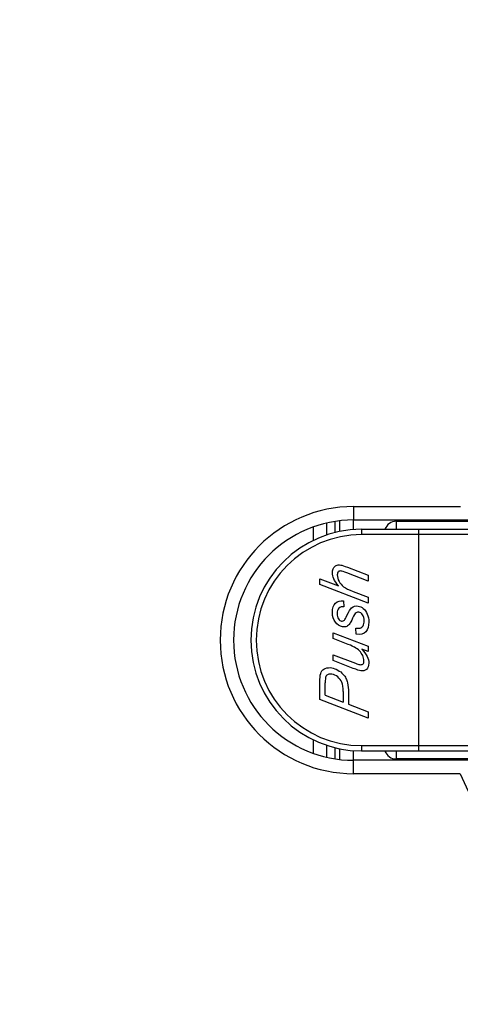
# Model space of a CAD drawing. Header units: millimetres. Extents: x 0 to 420, y 0 to 297.
# Tile 8 of 140: x 66.28 to 69.58, y 173.85 to 181.23. Entities that reach past the tile are written whole.
import ezdxf

# ---------------------------------------------------------------- set-up
doc = ezdxf.new("R2010")
doc.units = ezdxf.units.MM
doc.header["$LTSCALE"] = 23.1
doc.layers.get('0').update_dxf_attribs({"linetype": 'CONTINUOUS'})
doc.layers.add('DIM_PILOTEES', color=7, linetype='CONTINUOUS')
doc.styles.get("Standard").update_dxf_attribs({"font": 'txt', "width": 0.7})
doc.dimstyles.new('DIMSTYLE_2', dxfattribs={"dimtxt": 2.5, "dimasz": 3.5, "dimexe": 2, "dimexo": 0, "dimtad": 1, "dimlfac": 5, "dimdsep": 46, "dimtxsty": 'Standard', "dimblk": '_FILLED', "dimblk1": '_FILLED', "dimblk2": '_FILLED', "dimcen": 0.09, "dimazin": 2, "dimtp": 0.5, "dimtm": 0.5, "dimtfac": 1, "dimtofl": 0, "dimtmove": 0, "dimatfit": 3, "dimldrblk": '_FILLED', "dimfxl": 0, "dimtolj": 1, "dimarcsym": 0})
doc.dimstyles.new('DIMSTYLE_9', dxfattribs={"dimtxt": 2.5, "dimasz": 3.5, "dimexe": 2, "dimexo": 0, "dimtad": 1, "dimdec": 1, "dimlfac": 5, "dimdsep": 46, "dimtxsty": 'Standard', "dimblk": '_FILLED', "dimblk1": '_FILLED', "dimblk2": '_FILLED', "dimcen": 0.09, "dimazin": 2, "dimtp": 0.2, "dimtm": 0.2, "dimtfac": 1, "dimtdec": 1, "dimtofl": 0, "dimtmove": 0, "dimatfit": 3, "dimldrblk": '_FILLED', "dimfxl": 0, "dimtolj": 1, "dimarcsym": 0})

# ---------------------------------------------------------------- blocks, each defined once
blk = doc.blocks.new('_FILLED')
at = {"color": 0, "linetype": 'ByBlock'}
blk.add_solid([(0, 0), (-1, 0.1429), (-1, -0.1429)], dxfattribs=at)
blk = doc.blocks.new('*D2')
at = {"layer": 'DIM_PILOTEES', "color": 2, "linetype": 'Continuous'}
for p, q in [((68.093, 239.4205), (37.5439, 239.4205)), ((39.5439, 239.4205), (39.5439, 204.0705)), ((39.5439, 168.7205), (39.5439, 204.0705)), ((70.038, 168.7205), (37.5439, 168.7205))]:
    blk.add_line(p, q, dxfattribs=at)
at = {"layer": 'DIM_PILOTEES', "color": 2, "linetype": 'Continuous', "xscale": 3.5, "yscale": 3.5, "zscale": 3.5}
for p, rotation in [((39.5439, 239.4205), 90), ((39.5439, 168.7205), 270)]:
    blk.add_blockref('_FILLED', p, dxfattribs=dict(at, rotation=rotation))
at = {"layer": 'DIM_PILOTEES', "color": 2, "linetype": 'Continuous', "insert": (36.4189, 204.0705), "char_height": 2.5, "width": 12.857143, "attachment_point": 2, "rotation": 90, "line_spacing_factor": 0.9}
blk.add_mtext('{\\ftxt;\\W0.0001;\\H0.0001;\\~}{\\ftxt;\\W3.4285714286;\\H2.5; }{\\ftxt;\\W0.0001;\\H0.0001;\\~}', dxfattribs=at)
blk = doc.blocks.new('*D3')
at = {"layer": 'DIM_PILOTEES', "color": 2, "linetype": 'Continuous'}
for p, q in [((68.093, 239.4205), (42.5439, 239.4205)), ((44.5439, 239.4205), (44.5439, 205.2005)), ((44.5439, 170.9805), (44.5439, 205.2005)), ((65.7649, 170.9805), (42.5439, 170.9805))]:
    blk.add_line(p, q, dxfattribs=at)
at = {"layer": 'DIM_PILOTEES', "color": 2, "linetype": 'Continuous', "xscale": 3.5, "yscale": 3.5, "zscale": 3.5}
for p, rotation in [((44.5439, 239.4205), 90), ((44.5439, 170.9805), 270)]:
    blk.add_blockref('_FILLED', p, dxfattribs=dict(at, rotation=rotation))
at = {"layer": 'DIM_PILOTEES', "color": 2, "linetype": 'Continuous', "insert": (41.4189, 205.2005), "char_height": 2.5, "width": 13.660714, "attachment_point": 2, "rotation": 90, "line_spacing_factor": 0.9}
blk.add_mtext('{\\ftxt;\\W0.0001;\\H0.0001;\\~}{\\ftxt;\\W3.6428571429;\\H2.5; }{\\ftxt;\\W0.0001;\\H0.0001;\\~}', dxfattribs=at)
blk = doc.blocks.new('*D4')
at = {"layer": 'DIM_PILOTEES', "color": 2, "linetype": 'Continuous'}
for p, q in [((64.6443, 235.1805), (47.5439, 235.1805)), ((49.5439, 235.1805), (49.5439, 203.0805)), ((49.5439, 170.9805), (49.5439, 203.0805)), ((66.488, 170.9805), (47.5439, 170.9805))]:
    blk.add_line(p, q, dxfattribs=at)
at = {"layer": 'DIM_PILOTEES', "color": 2, "linetype": 'Continuous', "xscale": 3.5, "yscale": 3.5, "zscale": 3.5}
for p, rotation in [((49.5439, 235.1805), 90), ((49.5439, 170.9805), 270)]:
    blk.add_blockref('_FILLED', p, dxfattribs=dict(at, rotation=rotation))
at = {"layer": 'DIM_PILOTEES', "color": 2, "linetype": 'Continuous', "insert": (46.4189, 203.0805), "char_height": 2.5, "width": 7.767857, "attachment_point": 2, "rotation": 90, "line_spacing_factor": 0.9}
blk.add_mtext('{\\ftxt;\\W0.0001;\\H0.0001;\\~}{\\ftxt;\\W2.0714285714;\\H2.5; }{\\ftxt;\\W0.0001;\\H0.0001;\\~}', dxfattribs=at)
blk = doc.blocks.new('*D21')
at = {"layer": 'DIM_PILOTEES', "color": 2, "linetype": 'Continuous'}
for p, q in [((54.5439, 170.9901), (54.5439, 189.7044)), ((54.5439, 189.7044), (54.5439, 169.8553)), ((66.488, 170.9901), (52.5439, 170.9901)), ((54.5439, 161.2205), (54.5439, 169.8553)), ((70.038, 168.7205), (52.5439, 168.7205)), ((54.5439, 168.7205), (54.5439, 161.2205))]:
    blk.add_line(p, q, dxfattribs=at)
at = {"layer": 'DIM_PILOTEES', "color": 2, "linetype": 'Continuous', "xscale": 3.5, "yscale": 3.5, "zscale": 3.5}
for p, rotation in [((54.5439, 170.9901), 270), ((54.5439, 168.7205), 90)]:
    blk.add_blockref('_FILLED', p, dxfattribs=dict(at, rotation=rotation))
at = {"layer": 'DIM_PILOTEES', "color": 2, "linetype": 'Continuous', "insert": (51.4189, 181.4901), "char_height": 2.5, "width": 12.321429, "attachment_point": 1, "rotation": 90, "line_spacing_factor": 0.9}
blk.add_mtext('{\\ftxt;\\W0.0001;\\H0.0001;\\~}{\\ftxt;\\W0.4285714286;\\H2.5; }{\\ftxt;\\W0.0001;\\H0.0001;\\~}{\\ftxt;\\W0.0001;\\H0.0001;\\~}{\\ftxt;\\W2.4285714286;\\H2.5; }{\\ftxt;\\W0.0001;\\H0.0001;\\~}{\\ftxt;\\W0.0001;\\H0.0001;\\~}{\\ftxt;\\W0.4285714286;\\H2.5; }{\\ftxt;\\W0.0001;\\H0.0001;\\~}', dxfattribs=at)

msp = doc.modelspace()

# ---------------------------------------------------------------- linework, layer by layer
at = {"color": 7, "linetype": 'Continuous'}
for p, q in [((68.7841, 177.5805), (68.7841, 177.4805)), ((68.7841, 177.5805), (69.5853, 177.5805)), ((68.6808, 177.3934), (68.6808, 177.474)), ((68.7808, 177.4805), (68.7808, 177.407)), ((68.7841, 177.4805), (69.6517, 177.4805)), ((68.4841, 177.3284), (68.4841, 177.4291)), ((68.5841, 177.368), (68.5841, 177.458)), ((68.6441, 177.4685), (68.6441, 177.3853)), ((68.8441, 177.4105), (68.8441, 177.3705)), ((68.8441, 177.4105), (69.8523, 177.4105)), ((69.1041, 177.4705), (69.1041, 177.4105)), ((69.1041, 177.4705), (69.8787, 177.4705)), ((69.2741, 175.7505), (69.2741, 177.4105)), ((69.7041, 177.3705), (68.8441, 177.3705)), ((68.738, 177.1262), (68.892, 177.0668)), ((68.532, 176.9962), (68.532, 177.0407)), ((68.532, 177.0407), (68.6703, 176.9876)), ((68.892, 177.0224), (68.7341, 177.0834)), ((68.892, 177.0668), (68.892, 177.0224)), ((68.892, 176.8576), (68.532, 176.9962)), ((68.78, 176.9451), (68.892, 176.9021)), ((68.892, 176.9021), (68.892, 176.8576)), ((68.7078, 176.8741), (68.7108, 176.8301)), ((68.8029, 176.6261), (68.8002, 176.671)), ((68.6312, 176.5917), (68.6312, 176.6362)), ((68.6312, 176.6362), (68.892, 176.5357)), ((68.7439, 176.5483), (68.6312, 176.5917)), ((68.892, 176.5357), (68.892, 176.4947)), ((68.6312, 176.427), (68.6312, 176.4714)), ((68.6312, 176.4714), (68.798, 176.4071)), ((68.892, 176.4947), (68.8449, 176.5128)), ((68.7817, 176.369), (68.6312, 176.427)), ((68.532, 176.1348), (68.532, 176.2851)), ((68.5711, 176.1677), (68.5711, 176.26)), ((68.5711, 176.1677), (68.7051, 176.1161)), ((68.7051, 176.1954), (68.7051, 176.1161)), ((68.7459, 176.1904), (68.7459, 176.1003)), ((68.892, 175.9959), (68.532, 176.1348)), ((68.7459, 176.1003), (68.892, 176.0441)), ((68.892, 176.0441), (68.892, 175.9959)), ((68.4841, 175.732), (68.4841, 175.8332)), ((68.5841, 175.703), (68.5841, 175.7934)), ((68.8441, 175.7905), (68.8441, 175.7505)), ((68.8441, 175.7905), (69.7041, 175.7905)), ((68.6441, 175.7752), (68.6441, 175.6926)), ((68.6808, 175.6871), (68.6808, 175.768)), ((68.7808, 175.7542), (68.7808, 175.6805)), ((68.8441, 175.7505), (69.8524, 175.7505)), ((69.1041, 175.7505), (69.1041, 175.6905)), ((68.7841, 175.5805), (68.7841, 175.6805)), ((69.6517, 175.6805), (68.7841, 175.6805)), ((69.8796, 175.6905), (69.1041, 175.6905)), ((69.5841, 175.5805), (68.7841, 175.5805))]:
    msp.add_line(p, q, dxfattribs=at)
for centre, radius, start, end in [((68.7841, 176.5805), 1, 90, 270), ((68.7841, 176.5805), 0.9, 90, 270), ((68.8441, 176.5805), 0.83, 90, 270), ((69.1041, 177.3805), 0.09, 90, 160.42492), ((68.8441, 176.5805), 0.79, 90, 270), ((69.1041, 175.7805), 0.09, 199.57506, 269.9982), ((71.9841, 176.5805), 2.6, 202.61986, 303.17145)]:
    msp.add_arc(centre, radius, start, end, dxfattribs=at)
for points in [[(68.6253, 177.0856), (68.6253, 177.1072), (68.6312, 177.1229), (68.6426, 177.1329)], [(68.6426, 177.1329), (68.6497, 177.1391), (68.6583, 177.1428), (68.6683, 177.1438)], [(68.6683, 177.1438), (68.6742, 177.1444), (68.6806, 177.1442), (68.6875, 177.1429)], [(68.6875, 177.1429), (68.6968, 177.1413), (68.7135, 177.1356), (68.738, 177.1262)], [(68.6359, 177.0398), (68.629, 177.0553), (68.6253, 177.0704), (68.6253, 177.0856)], [(68.6703, 176.9876), (68.6543, 177.0068), (68.6428, 177.0244), (68.6359, 177.0398)], [(68.67, 177.093), (68.6646, 177.088), (68.6619, 177.0799), (68.6619, 177.0689)], [(68.6619, 177.0689), (68.6619, 177.0527), (68.6663, 177.0366), (68.6746, 177.0207)], [(68.6909, 177.0981), (68.6825, 177.0996), (68.6754, 177.0979), (68.67, 177.093)], [(68.7341, 177.0834), (68.7113, 177.0922), (68.6968, 177.0971), (68.6909, 177.0981)], [(68.6746, 177.0207), (68.683, 177.0045), (68.6946, 176.9912), (68.7093, 176.9802)], [(68.7093, 176.9802), (68.724, 176.9693), (68.7476, 176.9577), (68.78, 176.9451)], [(68.6253, 176.7873), (68.6253, 176.8199), (68.6329, 176.8434), (68.6482, 176.8579)], [(68.6482, 176.8579), (68.6634, 176.8724), (68.6833, 176.8777), (68.7078, 176.8741)], [(68.6736, 176.8199), (68.6644, 176.8111), (68.6597, 176.7972), (68.6597, 176.778)], [(68.7108, 176.8301), (68.6951, 176.8322), (68.6828, 176.8287), (68.6736, 176.8199)], [(68.7344, 176.7653), (68.7491, 176.7966), (68.7609, 176.8162), (68.7693, 176.8234)], [(68.7693, 176.8234), (68.783, 176.8351), (68.7994, 176.8393), (68.8188, 176.8359)], [(68.8188, 176.8359), (68.8318, 176.8336), (68.8446, 176.8272), (68.8569, 176.8172)], [(68.8569, 176.8172), (68.8694, 176.8071), (68.8795, 176.793), (68.8867, 176.7755)], [(68.6474, 176.7146), (68.6327, 176.7334), (68.6253, 176.7578), (68.6253, 176.7873)], [(68.6597, 176.778), (68.6597, 176.7625), (68.6634, 176.7499), (68.6703, 176.7403)], [(68.6703, 176.7403), (68.6774, 176.7304), (68.685, 176.7249), (68.6931, 176.7235)], [(68.7148, 176.7306), (68.7191, 176.7349), (68.7255, 176.7463), (68.7344, 176.7653)], [(68.7768, 176.7453), (68.7668, 176.7235), (68.7596, 176.7098), (68.7556, 176.704)], [(68.8022, 176.7852), (68.7953, 176.7804), (68.7869, 176.7671), (68.7768, 176.7453)], [(68.824, 176.7903), (68.8164, 176.7916), (68.809, 176.79), (68.8022, 176.7852)], [(68.8517, 176.7707), (68.8439, 176.7819), (68.8348, 176.7884), (68.824, 176.7903)], [(68.8635, 176.7244), (68.8635, 176.744), (68.8596, 176.7595), (68.8517, 176.7707)], [(68.8867, 176.7755), (68.894, 176.7581), (68.8979, 176.7382), (68.8979, 176.7161)], [(68.7005, 176.6807), (68.6798, 176.6843), (68.6622, 176.6956), (68.6474, 176.7146)], [(68.6931, 176.7235), (68.7014, 176.722), (68.7086, 176.7245), (68.7148, 176.7306)], [(68.732, 176.6834), (68.7228, 176.6795), (68.7123, 176.6786), (68.7005, 176.6807)], [(68.7556, 176.704), (68.7488, 176.6943), (68.741, 176.6873), (68.732, 176.6834)], [(68.8002, 176.671), (68.8129, 176.6687), (68.824, 176.6687), (68.8328, 176.6711)], [(68.8328, 176.6711), (68.8419, 176.6734), (68.8493, 176.6793), (68.855, 176.6888)], [(68.855, 176.6888), (68.8608, 176.6983), (68.8635, 176.7101), (68.8635, 176.7244)], [(68.8979, 176.7161), (68.8979, 176.6859), (68.8905, 176.6617), (68.8756, 176.6431)], [(68.8756, 176.6431), (68.8608, 176.6247), (68.8365, 176.6189), (68.8029, 176.6261)], [(68.7913, 176.5274), (68.7825, 176.5324), (68.7665, 176.5394), (68.7439, 176.5483)], [(68.8279, 176.4998), (68.8176, 176.5102), (68.8056, 176.5195), (68.7913, 176.5274)], [(68.8526, 176.4648), (68.8466, 176.4776), (68.8382, 176.4894), (68.8279, 176.4998)], [(68.8449, 176.5128), (68.8802, 176.4751), (68.8979, 176.4401), (68.8979, 176.4074)], [(68.8616, 176.4269), (68.8616, 176.4391), (68.8586, 176.4519), (68.8526, 176.4648)], [(68.5411, 176.3419), (68.547, 176.3539), (68.5573, 176.3629), (68.5718, 176.3688)], [(68.5718, 176.3688), (68.5863, 176.3747), (68.6025, 176.3763), (68.6204, 176.3731)], [(68.6204, 176.3731), (68.6354, 176.3705), (68.6506, 176.3646), (68.6658, 176.356)], [(68.8382, 176.3507), (68.8274, 176.3526), (68.8085, 176.3586), (68.7817, 176.369)], [(68.798, 176.4071), (68.812, 176.4017), (68.8228, 176.3983), (68.8304, 176.397)], [(68.8304, 176.397), (68.8402, 176.3953), (68.8481, 176.3968), (68.8535, 176.4018)], [(68.8535, 176.4018), (68.8589, 176.4067), (68.8616, 176.4151), (68.8616, 176.4269)], [(68.8979, 176.4074), (68.8979, 176.3873), (68.892, 176.3719), (68.8806, 176.3617)], [(68.532, 176.2851), (68.532, 176.3111), (68.5352, 176.3299), (68.5411, 176.3419)], [(68.5765, 176.3072), (68.573, 176.2995), (68.5711, 176.2836), (68.5711, 176.26)], [(68.593, 176.3236), (68.5855, 176.3203), (68.5799, 176.3149), (68.5765, 176.3072)], [(68.6216, 176.3255), (68.6099, 176.3276), (68.6003, 176.3268), (68.593, 176.3236)], [(68.6648, 176.3048), (68.6514, 176.3159), (68.6369, 176.3228), (68.6216, 176.3255)], [(68.6953, 176.2649), (68.6887, 176.2803), (68.6786, 176.2936), (68.6648, 176.3048)], [(68.6658, 176.356), (68.6813, 176.3472), (68.6941, 176.3373), (68.704, 176.3263)], [(68.704, 176.3263), (68.714, 176.3151), (68.7216, 176.3045), (68.7265, 176.2943)], [(68.7265, 176.2943), (68.7317, 176.2838), (68.7353, 176.273), (68.7378, 176.2618)], [(68.8806, 176.3617), (68.8692, 176.3514), (68.8549, 176.3477), (68.8382, 176.3507)], [(68.7051, 176.1954), (68.7051, 176.2261), (68.7019, 176.2492), (68.6953, 176.2649)], [(68.7378, 176.2618), (68.7432, 176.2378), (68.7459, 176.214), (68.7459, 176.1904)]]:
    msp.add_open_spline(points, degree=3, dxfattribs=at)

# ---------------------------------------------------------------- dimensions: what is measured, and where the dimension line sits
at = {"layer": 'DIM_PILOTEES', "color": 2, "linetype": 'Continuous'}
for base, p1, p2, angle, text, dimstyle, picture, middle in [((39.5439, 239.4205), (70.038, 168.7205), (68.093, 239.4205), 90, '{\\ftxt;\\W0.0001;\\H0.0001;\\~}{\\ftxt;\\W3.4285714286;\\H2.5; }{\\ftxt;\\W0.0001;\\H0.0001;\\~}', 'DIMSTYLE_2', '*D2', (39.5439, 203.7134)), ((44.5439, 170.9805), (68.093, 239.4205), (65.7649, 170.9805), 270, '{\\ftxt;\\W0.0001;\\H0.0001;\\~}{\\ftxt;\\W3.6428571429;\\H2.5; }{\\ftxt;\\W0.0001;\\H0.0001;\\~}', 'DIMSTYLE_2', '*D3', (44.5439, 204.8434)), ((49.5439, 170.9805), (64.6443, 235.1805), (66.488, 170.9805), 270, '{\\ftxt;\\W0.0001;\\H0.0001;\\~}{\\ftxt;\\W2.0714285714;\\H2.5; }{\\ftxt;\\W0.0001;\\H0.0001;\\~}', 'DIMSTYLE_2', '*D4', (49.5439, 202.7234)), ((54.5439, 168.7205), (66.488, 170.9901), (70.038, 168.7205), 270, '{\\ftxt;\\W0.0001;\\H0.0001;\\~}{\\ftxt;\\W0.4285714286;\\H2.5; }{\\ftxt;\\W0.0001;\\H0.0001;\\~}{\\ftxt;\\W0.0001;\\H0.0001;\\~}{\\ftxt;\\W2.4285714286;\\H2.5; }{\\ftxt;\\W0.0001;\\H0.0001;\\~}{\\ftxt;\\W0.0001;\\H0.0001;\\~}{\\ftxt;\\W0.4285714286;\\H2.5; }{\\ftxt;\\W0.0001;\\H0.0001;\\~}', 'DIMSTYLE_9', '*D21', (54.5439, 188.633))]:
    dim = msp.add_linear_dim(base=base, p1=p1, p2=p2, angle=angle, text=text, dimstyle=dimstyle, dxfattribs=at)
    dim.commit()
    dim.dimension.update_dxf_attribs({"geometry": picture, "text_midpoint": middle, "dimtype": 160})

doc.saveas('drawing.dxf')
